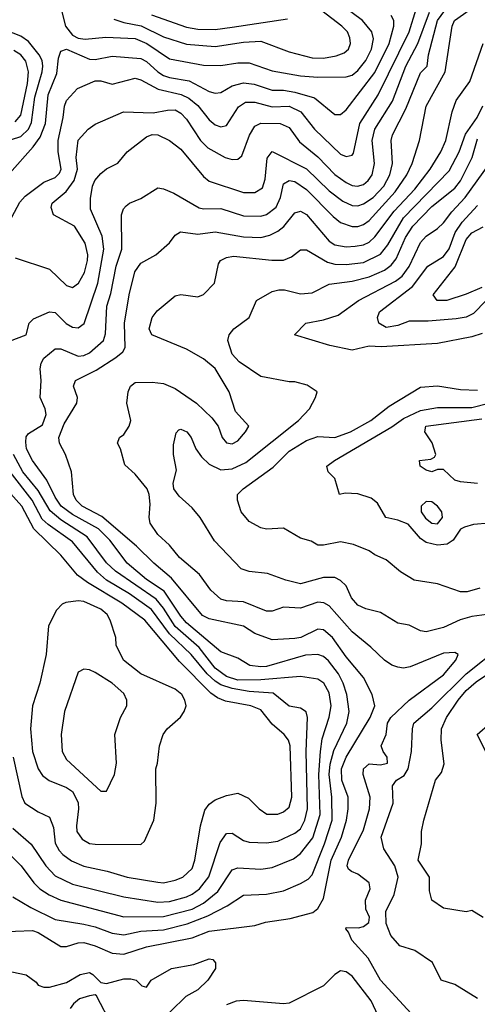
# Model space of a CAD drawing. Header units: inches. Extents: x 1793389 to 1900389, y 320802 to 470796.
# Tile 256 of 256: x 1821845 to 1823449, y 405165 to 408613. Entities that reach past the tile are written whole.
import ezdxf

# ---------------------------------------------------------------- set-up
doc = ezdxf.new("R2010")
doc.units = ezdxf.units.IN
doc.header["$MEASUREMENT"] = 0
doc.layers.add('B8420', color=7, linetype='Continuous')

msp = doc.modelspace()

# ---------------------------------------------------------------- linework, layer by layer
at = {"layer": 'B8420', "color": 2}
for points, elevation in [([(1821990.4, 408650), (1822006, 408590), (1822030, 408558.7), (1822050, 408548.9), (1822074.7, 408545.3), (1822147.8, 408552.2), (1822250, 408547.4), (1822290.5, 408530), (1822370, 408475.8), (1822490, 408454), (1822550, 408452.2), (1822610, 408462.4), (1822650, 408462.4), (1822730, 408434.4), (1822830, 408417), (1822890, 408412), (1822990, 408412.7), (1823010, 408419.3), (1823030, 408434.9), (1823058, 408470), (1823078.3, 408510), (1823085.6, 408545.6), (1823079.6, 408570), (1823047, 408610), (1822911.8, 408711.8)], 354), ([(1821810, 407487.7), (1821868, 407510), (1821879, 407550), (1821894.2, 407565.8), (1821950, 407590.6), (1821970, 407587.7), (1822008.9, 407548.9), (1822030, 407536.3), (1822050, 407534), (1822071.3, 407548.7), (1822119.7, 407690), (1822140.5, 407810), (1822134.9, 407854.9), (1822093.6, 407950), (1822093.6, 407986.4), (1822100.9, 408030), (1822109.4, 408050), (1822130, 408074), (1822150, 408090.8), (1822189.3, 408110.7), (1822222, 408150), (1822290, 408202.8), (1822310, 408210.6), (1822330, 408210.4), (1822371, 408190), (1822410, 408159.1), (1822490, 408064), (1822510, 408047.3), (1822630, 408008), (1822670, 408008), (1822695.8, 408024.2), (1822705.8, 408054.2), (1822712.1, 408127.9), (1822730, 408151), (1822850, 408090.3), (1822930, 408014), (1822977.8, 407977.8), (1823010, 407962), (1823030, 407961.3), (1823050, 407968.5), (1823083.6, 407990), (1823121.1, 408030), (1823142, 408070), (1823151.3, 408110), (1823147.6, 408190), (1823151.8, 408210), (1823198.8, 408301.2), (1823250, 408426.8), (1823273.2, 408450), (1823278, 408490), (1823309.8, 408610), (1823335.1, 408644.9)], 338), ([(1821818, 407922), (1821846.5, 407973.5), (1821864.9, 407995.1), (1821930, 408044), (1821970, 408060.5), (1821984.7, 408075.3), (1821991.1, 408090), (1821980.5, 408150), (1821980.5, 408190), (1821998.4, 408270), (1822002.4, 408310), (1822009.6, 408330), (1822047.6, 408372.4), (1822110, 408399.3), (1822130, 408399.3), (1822170, 408387.7), (1822250, 408408.2), (1822270, 408402.4), (1822330.2, 408370.2), (1822411.2, 408351.2), (1822437.8, 408337.8), (1822470, 408312.2), (1822510, 408262), (1822530, 408244.9), (1822550, 408237.3), (1822570, 408242.8), (1822612.6, 408307.4), (1822636.3, 408323.7), (1822670, 408324.2), (1822730, 408307.7), (1822790, 408310.3), (1822830.5, 408290), (1822878, 408230), (1822970, 408142), (1822990, 408133.4), (1823010, 408138.8), (1823014.9, 408145.1), (1823037.4, 408250), (1823102, 408350), (1823209.8, 408570), (1823234.3, 408650)], 346), ([(1821822, 405542), (1821884.6, 405504.6), (1821970, 405462.4), (1822070, 405445.7), (1822110, 405436.5), (1822170, 405413.7), (1822210, 405408.8), (1822270, 405420.9), (1822350, 405425.5), (1822432.6, 405447.4), (1822505.3, 405474.7), (1822572.7, 405510), (1822630, 405547.7), (1822710, 405550.4), (1822770, 405563), (1822830, 405587.7), (1822856.3, 405603.7), (1822870, 405618.8), (1822913.1, 405726.9), (1822940.4, 405810), (1822939.8, 405890), (1822929.8, 405970), (1822933.4, 406006.6), (1822946.3, 406053.7), (1822991.6, 406150), (1822999.6, 406190), (1822991.3, 406250), (1822978.9, 406290), (1822962.6, 406322.6), (1822927.5, 406367.5), (1822910, 406382.9), (1822890, 406389.6), (1822847.5, 406387.5), (1822710, 406348.5), (1822690, 406346.9), (1822652, 406352), (1822610, 406377.2), (1822550, 406399.3), (1822430, 406501.3), (1822410, 406524.2), (1822352.1, 406612.1), (1822290, 406652.8), (1822221.6, 406710), (1822161.3, 406790), (1822121.3, 406830), (1822030, 406879.8), (1821991.1, 406910), (1821970, 406940.7), (1821940.7, 407000.7), (1821890, 407069.3), (1821869.7, 407110), (1821866.5, 407133.5), (1821868.2, 407151.8), (1821876.2, 407163.8), (1821925.8, 407194.2), (1821938.4, 407230), (1821935.1, 407250), (1821917.2, 407290), (1821920.9, 407350), (1821916.9, 407390), (1821920.5, 407410), (1821930, 407427.3), (1821970, 407460.7), (1821990, 407460.5), (1822050, 407434.9), (1822070, 407437.1), (1822090, 407446), (1822139.6, 407490), (1822146.5, 407513.5), (1822151.3, 407610), (1822165.3, 407654.7), (1822184, 407750), (1822203, 407810), (1822202.7, 407930), (1822209.5, 407950.5), (1822218.6, 407961.4), (1822230, 407970.8), (1822270, 407986.8), (1822330, 408024.7), (1822350, 408021), (1822385.2, 408005.2), (1822474.2, 407954.2), (1822490, 407950.4), (1822550, 407952.2), (1822630, 407926.4), (1822690, 407924.9), (1822710, 407930.4), (1822743.7, 407956.3), (1822759.7, 407990), (1822770, 408038.8), (1822790, 408050.4), (1822810, 408046.4), (1822850, 408018.4), (1822943.4, 407923.4), (1822970, 407902.4), (1823010, 407888.5), (1823030, 407888.7), (1823050, 407895.8), (1823070, 407910.4), (1823161.1, 408010), (1823202, 408070), (1823220.5, 408110), (1823247, 408190), (1823269.6, 408310), (1823336.9, 408430), (1823360.7, 408590), (1823369.6, 408610), (1823440.1, 408659.9)], 334), ([(1822175.1, 408615.1), (1822210, 408603.1), (1822271.1, 408591.1), (1822350, 408553.4), (1822430, 408527.2), (1822530, 408518.7), (1822630, 408534.9), (1822690, 408537.6), (1822790, 408500.5), (1822870, 408479.5), (1822910, 408478.7), (1822954, 408486), (1822983, 408497), (1822998, 408510), (1823004.5, 408530), (1823002.9, 408550), (1822994, 408570), (1822974.5, 408590), (1822904, 408644)], 358), ([(1821810, 408074.8), (1821892.6, 408167.4), (1821917.8, 408202.2), (1821935.4, 408250), (1821945.4, 408350), (1821975.5, 408424.5), (1821981.4, 408478.5), (1821990, 408502.8), (1822010, 408510.3), (1822090, 408475.3), (1822110, 408473.7), (1822170, 408484.9), (1822270, 408477), (1822290, 408466.7), (1822330, 408430.3), (1822350, 408418), (1822370, 408410.3), (1822439.4, 408399.4), (1822510, 408361.6), (1822530, 408355.5), (1822550, 408358), (1822590, 408381.3), (1822630, 408392), (1822667.7, 408387.7), (1822730, 408365.7), (1822770, 408366.3), (1822810, 408359.6), (1822878.9, 408338.9), (1822950, 408280.7), (1822970, 408280.7), (1822990, 408297.3), (1823090, 408428.4), (1823140.4, 408530), (1823156.9, 408590), (1823156.2, 408610), (1823147.6, 408627.6)], 350), ([(1821830, 407779.1), (1821950, 407739.3), (1822010, 407682.8), (1822030, 407674.8), (1822051.8, 407690), (1822072.1, 407727.9), (1822083, 407770), (1822084.7, 407790), (1822075.1, 407830), (1822038, 407890), (1821964, 407930), (1821955.3, 407955.3), (1821959.3, 407970), (1822008.9, 408011.1), (1822036.4, 408050), (1822048.2, 408090), (1822043, 408130), (1822050, 408191), (1822085.2, 408230), (1822110, 408247.3), (1822209.4, 408290.6), (1822313.3, 408286.7), (1822363.2, 408296.8), (1822390, 408297.1), (1822410, 408285.5), (1822430, 408264.9), (1822479.3, 408190), (1822504.8, 408164.8), (1822566, 408130), (1822590, 408123), (1822610, 408124.9), (1822623.6, 408136.4), (1822651.1, 408208.9), (1822670, 408240.7), (1822690, 408250.4), (1822758, 408250), (1822790, 408235.5), (1822825.7, 408185.7), (1822890, 408132.4), (1822950, 408070.4), (1822990, 408042.4), (1823010, 408032.4), (1823029.6, 408030.4), (1823050, 408036.4), (1823067, 408050), (1823080.5, 408070), (1823088.3, 408110), (1823081.1, 408190), (1823089.7, 408230), (1823151.8, 408328.2), (1823198.5, 408450), (1823240.4, 408530), (1823280.9, 408639.1)], 342), ([(1822306.8, 408630), (1822430, 408587.2), (1822470, 408580.3), (1822530, 408578.9), (1822590, 408587.4), (1822784.5, 408615.5)], 362), ([(1821750, 408172.2), (1821850, 408203.6), (1821876, 408230), (1821887.2, 408252.8), (1821898.2, 408341.9), (1821924.5, 408430), (1821926.4, 408450), (1821924.4, 408470), (1821914.3, 408490), (1821876.2, 408536.2), (1821850, 408555.6), (1821790, 408578.4)], 354), ([(1821770, 405419.1), (1821890, 405423.8), (1821910, 405416.4), (1821990, 405368), (1822010, 405368), (1822050, 405380.4), (1822070, 405381.3), (1822110, 405370.4), (1822170, 405344.4), (1822210, 405341.3), (1822290, 405367), (1822450, 405397.6), (1822510, 405421.1), (1822670, 405440.7), (1822707.2, 405452.8), (1822793.8, 405466.2), (1822873.1, 405486.9), (1822890, 405500.7), (1822910, 405536), (1822936.8, 405670), (1822973.7, 405750), (1822991.2, 405810), (1822996.9, 405850), (1822996.3, 405890), (1822974.8, 405950), (1822973.7, 405990), (1822988.9, 406031.1), (1823073.3, 406170), (1823089.6, 406210), (1823080.9, 406250), (1823049.7, 406309.7), (1822990, 406382), (1822941.6, 406450), (1822910, 406476.2), (1822890, 406478.4), (1822831, 406450), (1822810, 406445.6), (1822730, 406440.9), (1822670, 406463.7), (1822629.7, 406489.7), (1822510, 406514.7), (1822486.6, 406526.6), (1822377.2, 406657.2), (1822315.1, 406710), (1822255.1, 406770), (1822133.5, 406873.5), (1822064.5, 406910), (1822042.9, 406930), (1822034.5, 406950), (1822026.6, 407030), (1822006, 407090), (1821984.5, 407130), (1821983, 407150), (1822001.6, 407198.4), (1822046, 407270), (1822047.8, 407290), (1822034.5, 407330), (1822041.2, 407350), (1822114, 407386), (1822182.7, 407430), (1822206.6, 407450), (1822214.7, 407465.3), (1822213.3, 407550), (1822229.6, 407650), (1822249.5, 407730), (1822270, 407761), (1822322, 407790), (1822370, 407831.3), (1822390, 407858), (1822409.5, 407870.5), (1822470, 407862.4), (1822530, 407870.4), (1822630, 407852.2), (1822690, 407850.4), (1822721.7, 407858.3), (1822750, 407872.7), (1822770.9, 407889.1), (1822810, 407936.3), (1822830, 407942), (1822850, 407930.6), (1822930, 407838), (1822950, 407824.4), (1822990, 407817.6), (1823020.5, 407819.5), (1823050, 407824.2), (1823070, 407834.4), (1823090, 407852.7), (1823157.4, 407942.6), (1823230, 408019.5), (1823284.2, 408090), (1823321.6, 408150), (1823338.7, 408190), (1823360.9, 408290), (1823374.5, 408330), (1823423.3, 408396.7), (1823469.3, 408530)], 330), ([(1821830, 408255.5), (1821850, 408278.8), (1821872.8, 408390), (1821876.9, 408430), (1821867.3, 408467.3), (1821849.8, 408489.8), (1821824.9, 408504.9)], 358), ([(1823270, 405075.3), (1823110, 405249.2), (1823066.7, 405326.7), (1823009, 405390), (1822998, 405418), (1822988, 405430), (1822990, 405434), (1823032.7, 405432.7), (1823050, 405438), (1823068.9, 405451.1), (1823071.3, 405470), (1823058.6, 405498.6), (1823057, 405530), (1823074, 405570), (1823069.5, 405590), (1823030, 405620.7), (1823008, 405630), (1822998, 405638), (1822993.2, 405650), (1822998, 405670), (1823050, 405776), (1823071.5, 405850), (1823074, 405890), (1823049.4, 405970), (1823049.7, 405990.3), (1823070, 406007.7), (1823110, 406003.7), (1823134, 406010), (1823133.3, 406030), (1823119.3, 406050), (1823112.7, 406070), (1823129.5, 406110), (1823134, 406150), (1823146, 406170), (1823210, 406230.6), (1823330, 406319.1), (1823373.2, 406370), (1823382, 406390), (1823370, 406397.2), (1823330, 406394.5), (1823213.2, 406346.8), (1823190, 406342.7), (1823170, 406346), (1823150, 406352.7), (1823124, 406370), (1823076.2, 406416.2), (1823010, 406469.4), (1822930, 406560.9), (1822911.2, 406571.2), (1822890, 406573.3), (1822830, 406551.8), (1822770, 406556.2), (1822730, 406542), (1822710, 406541.6), (1822630, 406574.5), (1822570, 406578), (1822550, 406583.7), (1822514.9, 406614.9), (1822476, 406670), (1822406, 406730), (1822370, 406773.2), (1822329.4, 406810), (1822302.7, 406850), (1822299.3, 406870), (1822303.2, 406916.8), (1822299.5, 406950), (1822292, 406970), (1822250, 407022), (1822214, 407054), (1822199, 407110), (1822188.7, 407130), (1822195.3, 407150), (1822210, 407161), (1822229.4, 407190), (1822235.1, 407210), (1822221.2, 407270), (1822225.2, 407310), (1822234, 407330), (1822250, 407342.8), (1822310, 407343.8), (1822350, 407339.3), (1822390, 407321.6), (1822464.9, 407270), (1822519, 407219), (1822540.7, 407190), (1822554.8, 407150), (1822570, 407131), (1822590, 407127.7), (1822610, 407138.8), (1822637.2, 407170), (1822648, 407190), (1822601.5, 407241.5), (1822579.5, 407310), (1822530, 407391.8), (1822490, 407425.6), (1822430, 407459.5), (1822309, 407510), (1822299, 407530), (1822309.2, 407570), (1822326.8, 407593.2), (1822390, 407646), (1822410, 407650.7), (1822470, 407642.8), (1822489.3, 407650.7), (1822528.7, 407690), (1822542, 407758), (1822548.7, 407770), (1822570, 407780.7), (1822595.1, 407784.9), (1822729.5, 407770.5), (1822769.4, 407770.6), (1822797.5, 407782.5), (1822830, 407806.8), (1822850, 407807.3), (1822923.6, 407763.6), (1822950, 407757.4), (1822990, 407756), (1823050, 407763.1), (1823110, 407792.2), (1823135, 407825), (1823190, 407919.5), (1823350, 408083.8), (1823385.7, 408150), (1823407.3, 408212.7), (1823448.2, 408270), (1823468.6, 408311.4)], 326), ([(1823570, 406542), (1823430, 406522.9), (1823388.7, 406511.3), (1823330, 406484.5), (1823270, 406469.4), (1823250, 406473.2), (1823210, 406493.2), (1823170, 406499.3), (1823110, 406537), (1823058, 406550), (1823030, 406562.7), (1823008.1, 406588.1), (1822989.3, 406630), (1822970, 406649.3), (1822950, 406659.5), (1822910, 406659.5), (1822830, 406638), (1822778, 406650), (1822714, 406674), (1822650, 406680.9), (1822622, 406690), (1822527.6, 406787.6), (1822478, 406870), (1822450, 406903.7), (1822404.4, 406944.4), (1822386, 406970), (1822383.7, 406990), (1822395.1, 407035.1), (1822384, 407090), (1822384.7, 407124.7), (1822393.6, 407166.4), (1822403.7, 407176.3), (1822410, 407178.8), (1822431, 407170), (1822446, 407150), (1822462.8, 407110), (1822482.5, 407082.5), (1822510, 407056.4), (1822550, 407037), (1822590, 407040.3), (1822637.5, 407062.5), (1822822.7, 407210), (1822861.2, 407250), (1822882, 407290), (1822888, 407310), (1822852.9, 407332.9), (1822810, 407345.2), (1822790, 407345.2), (1822690, 407364), (1822614.8, 407414.8), (1822590, 407442), (1822575.3, 407490), (1822579, 407510), (1822595.3, 407530), (1822649.3, 407570.7), (1822675.3, 407630), (1822730, 407661), (1822753.2, 407666.8), (1822773.2, 407666.8), (1822830, 407653), (1822870, 407656.3), (1822930, 407687.3), (1823010, 407697), (1823070, 407713.1), (1823123.5, 407736.5), (1823146.8, 407753.2), (1823164.7, 407775.3), (1823197.7, 407850), (1823223.5, 407890), (1823290, 407958.7), (1823370, 408023.1), (1823390, 408048.4), (1823431.1, 408130), (1823450, 408196.3)], 322), ([(1823465.5, 407514.5), (1823430, 407502), (1823310, 407479.3), (1823112.4, 407467.6), (1823070, 407469.6), (1823010, 407456.2), (1822931.7, 407471.7), (1822808.7, 407510), (1822848, 407550), (1822910, 407562), (1822962, 407578), (1823032.7, 407630), (1823162, 407698), (1823185.2, 407714.8), (1823210.7, 407749.3), (1823250, 407833), (1823270, 407854.9), (1823310, 407882), (1823330, 407902), (1823359.3, 407940.7), (1823406.6, 407990), (1823490, 408106.8)], 318), ([(1823479.5, 407630), (1823436, 407584), (1823410, 407571.8), (1823374.9, 407565.1), (1823277.1, 407557.1), (1823210, 407557.6), (1823170, 407541.6), (1823130, 407535.1), (1823104, 407550), (1823099, 407570), (1823106, 407590), (1823221.8, 407678.2), (1823275.1, 407750), (1823330, 407783.8), (1823350, 407810.7), (1823371.6, 407868.4), (1823395.5, 407904.5), (1823450, 407962.4)], 314), ([(1823464.6, 407675.4), (1823410, 407651.8), (1823342, 407630), (1823308, 407630), (1823294, 407650), (1823371.9, 407748.1), (1823410, 407843), (1823430, 407866.4), (1823470, 407888)], 310), ([(1823458, 406622), (1823414, 406610), (1823390, 406609.3), (1823310, 406637.2), (1823228, 406650), (1823179.3, 406679.3), (1823130, 406722), (1823090, 406739), (1823070, 406753.2), (1823014.8, 406774.8), (1822970, 406785.2), (1822910, 406772.7), (1822890, 406773.2), (1822866.8, 406786.8), (1822830, 406797.2), (1822770, 406832), (1822710, 406829.4), (1822690, 406833.2), (1822650, 406855.3), (1822622, 406890), (1822608.7, 406930), (1822608.7, 406950), (1822629, 406970), (1822733.9, 407046.1), (1822790, 407101.6), (1822850, 407139.3), (1822890, 407153), (1822950, 407150.5), (1823005.2, 407170), (1823076, 407210), (1823140.5, 407259.5), (1823250, 407326.8), (1823309.2, 407330.8), (1823390, 407318.4), (1823450, 407316.3)], 318), ([(1823490, 406849.6), (1823435.2, 406844.8), (1823403.8, 406836.2), (1823390, 406828.7), (1823364.7, 406790), (1823343.5, 406776.5), (1823310, 406773.2), (1823270, 406782.7), (1823250, 406796), (1823206.2, 406846.2), (1823170, 406860.9), (1823128.7, 406870), (1823099.5, 406919.5), (1823077.6, 406937.6), (1823030, 406952.7), (1822985.4, 406954.6), (1822966, 406950), (1822950, 407006), (1822926, 407030), (1822922, 407050), (1822948.7, 407070), (1823150, 407187.2), (1823190, 407216.5), (1823250, 407244.9), (1823310, 407254.9), (1823430, 407254.9), (1823489.8, 407270.2)], 314), ([(1823450, 406989.3), (1823390, 406994.5), (1823370, 407000.9), (1823330, 407038), (1823310, 407038), (1823290, 407029.5), (1823270, 407035.3), (1823248.7, 407050), (1823246, 407070), (1823285.6, 407074.4), (1823299.3, 407080.7), (1823304, 407090), (1823291, 407131), (1823265.2, 407170), (1823269, 407190), (1823464.5, 407215.5)], 310), ([(1821810.6, 405690), (1821850.2, 405650.2), (1821895.5, 405590), (1821916.3, 405570), (1821949, 405549), (1821990, 405530.3), (1822210, 405472), (1822350, 405472.6), (1822450, 405498.5), (1822490, 405519.6), (1822539.3, 405560.7), (1822590, 405636.3), (1822610, 405643), (1822690, 405638.4), (1822730, 405643.8), (1822805.1, 405674.9), (1822830, 405693), (1822872.4, 405747.6), (1822898.7, 405830), (1822893.5, 405970), (1822899.8, 406050), (1822905.3, 406094.7), (1822929.7, 406170.3), (1822936.9, 406210), (1822930, 406255.3), (1822911.8, 406290), (1822890, 406303.7), (1822830, 406313.6), (1822690, 406301.2), (1822610, 406300.3), (1822570, 406313.3), (1822530, 406342.3), (1822474.7, 406414.7), (1822390, 406488.5), (1822350, 406552.8), (1822324.1, 406584.1), (1822181.4, 406681.4), (1822150, 406711.6), (1822082, 406802), (1821990, 406861.5), (1821952.8, 406892.8), (1821910, 406964.7), (1821856.8, 407030), (1821824.2, 407090)], 338), ([(1821821.4, 405781.4), (1821885.9, 405725.8), (1821937.1, 405650), (1821970, 405614.9), (1822030, 405585.3), (1822210, 405541.3), (1822330, 405523.1), (1822370, 405525.2), (1822430, 405541.7), (1822450, 405550.3), (1822475.6, 405570), (1822508.7, 405611.3), (1822548.2, 405731.8), (1822570, 405762.8), (1822590, 405764), (1822630, 405739.1), (1822650, 405733.4), (1822710.5, 405730.5), (1822750, 405736.4), (1822810, 405764.9), (1822830, 405779.3), (1822845.1, 405810), (1822853.5, 405850), (1822849.8, 406050), (1822854.5, 406170), (1822849.4, 406189.4), (1822830, 406202.7), (1822790, 406209.3), (1822734.2, 406254.2), (1822650, 406260.3), (1822590.6, 406270.6), (1822550, 406283.8), (1822530, 406297.2), (1822502.8, 406322.8), (1822446.9, 406390), (1822370, 406462.3), (1822307.5, 406547.5), (1822230, 406602.7), (1822149.7, 406650), (1822118.2, 406678.2), (1822030, 406784.2), (1821944.9, 406844.9), (1821924.4, 406864.4), (1821888.7, 406930), (1821811.9, 407030)], 342), ([(1821823.1, 406030), (1821852.5, 405892.5), (1821864, 405870), (1821910, 405838.8), (1821950, 405821), (1821964.4, 405784.4), (1821970.4, 405730), (1821984.2, 405704.2), (1821996.3, 405690), (1822027.5, 405667.5), (1822070, 405648.5), (1822151.9, 405631.9), (1822222, 405610), (1822330, 405592.7), (1822350, 405590.4), (1822390, 405599.3), (1822417.2, 405610), (1822450, 405641), (1822459.6, 405670), (1822479.5, 405790), (1822494.5, 405845.5), (1822510, 405866), (1822530, 405881), (1822570, 405896), (1822610, 405904.7), (1822647.1, 405887.1), (1822684.7, 405850), (1822711.1, 405831.1), (1822750, 405830.8), (1822770, 405838.8), (1822790, 405856), (1822799.6, 405890), (1822793, 406070), (1822787, 406090), (1822772.7, 406110), (1822730, 406146.6), (1822690, 406196.2), (1822655.3, 406210), (1822566.9, 406226.9), (1822538.5, 406238.5), (1822514.8, 406254.8), (1822405.2, 406365.2), (1822283.6, 406510), (1822202.9, 406570), (1822082.8, 406642.8), (1822048.4, 406668.4), (1821990, 406738.4), (1821894.7, 406830), (1821852.6, 406910), (1821804, 406964)], 346), ([(1823450, 405185.2), (1823370, 405234), (1823322, 405250), (1823291.9, 405311.9), (1823230, 405354), (1823178, 405370), (1823145.8, 405405.8), (1823130, 405448), (1823128.2, 405490), (1823157.6, 405550), (1823171.8, 405610), (1823159.6, 405650), (1823120.9, 405710), (1823112, 405750), (1823153.6, 405870), (1823152, 405930), (1823166, 405950), (1823193.2, 405966.8), (1823206.3, 405990), (1823218.4, 406050), (1823221.6, 406130), (1823227, 406150), (1823290, 406203.8), (1823410, 406322.6), (1823530, 406418.4)], 322), ([(1823470, 405469), (1823430, 405494), (1823410, 405489.2), (1823330, 405502), (1823289.3, 405529.3), (1823282, 405562), (1823281.2, 405610), (1823242, 405670), (1823252.9, 405727.1), (1823253.2, 405770), (1823261.2, 405810), (1823302, 405950), (1823323.1, 405976.9), (1823332.9, 406007.1), (1823322, 406090), (1823323.6, 406130), (1823340.5, 406170), (1823382, 406230), (1823410, 406264.2), (1823445.3, 406294.7), (1823530, 406351.8)], 318), ([(1823479.3, 406050), (1823448, 406110), (1823494.5, 406150)], 314), ([(1821818.5, 405278.5), (1821867.9, 405267.9), (1821902.8, 405242.8), (1821910, 405232), (1821930, 405224.7), (1821950, 405224.7), (1822010, 405241), (1822058, 405270), (1822090, 405276), (1822102, 405270), (1822130, 405242), (1822150, 405238), (1822210, 405254.8), (1822234.4, 405254.4), (1822254, 405250), (1822274, 405230), (1822290, 405224.7), (1822306, 405250), (1822378, 405290), (1822456, 405304), (1822510, 405324.7), (1822522, 405322), (1822532, 405310), (1822532, 405290), (1822504.7, 405250), (1822470, 405215.3), (1822427.3, 405192.7), (1822322, 405090)], 326), ([(1823118.4, 405090), (1823076.8, 405176.8), (1823010, 405264), (1822990, 405279), (1822970, 405282), (1822950, 405269.2), (1822910, 405229.5), (1822790.3, 405169.7), (1822770, 405167.3), (1822630, 405178.4), (1822603.9, 405176.1), (1822570, 405162.9)], 330), ([(1822169.4, 405089.4), (1822114.6, 405194.6), (1822110, 405198), (1822090, 405195.3), (1822055.3, 405184.7), (1822033.7, 405166.3), (1822022.8, 405150)], 326)]:
    msp.add_lwpolyline(points, dxfattribs=dict(at, elevation=elevation))
for points, elevation in [([(1823270, 406925.6), (1823252.7, 406910), (1823252.2, 406890), (1823267.4, 406867.4), (1823290, 406850.5), (1823310, 406847.7), (1823327, 406870), (1823324.7, 406890), (1823310, 406909.6), (1823290, 406924.2)], 314), ([(1822050, 406578.4), (1822007.7, 406572.3), (1821994, 406566), (1821974.4, 406545.6), (1821946.8, 406490), (1821938.8, 406390), (1821916.3, 406290), (1821890.6, 406210), (1821883.8, 406130), (1821890.4, 406050), (1821910.3, 405990.3), (1821926, 405966), (1821948.8, 405948.8), (1822010, 405923.8), (1822030, 405910.5), (1822038, 405898), (1822050.3, 405870.3), (1822052, 405850), (1822044.4, 405790), (1822046, 405770), (1822063.9, 405743.9), (1822090, 405728.2), (1822110, 405726), (1822270, 405724.7), (1822283.1, 405736.9), (1822315.3, 405810), (1822324, 405870), (1822322, 405990), (1822328.7, 406010), (1822335.3, 406070), (1822348.7, 406110), (1822362, 406130), (1822409.1, 406170.9), (1822422, 406190), (1822428.7, 406210), (1822424, 406230), (1822413.2, 406250), (1822390, 406269.2), (1822270, 406322.7), (1822208.7, 406370), (1822183.1, 406423.1), (1822182, 406450), (1822162, 406510), (1822152, 406530), (1822130, 406549.4), (1822070, 406575.6)], 350), ([(1822070, 406339), (1822050, 406328), (1822003, 406190), (1821990.7, 406110), (1821994, 406050), (1822010, 406022.8), (1822130, 405911.3), (1822150, 405912), (1822177.2, 405970), (1822185.2, 406010), (1822179.3, 406110), (1822199.3, 406170), (1822221.2, 406210), (1822221.2, 406230), (1822210, 406253.2), (1822170, 406289.4), (1822110, 406326.6), (1822090, 406336)], 354)]:
    msp.add_lwpolyline(points, close=True, dxfattribs=dict(at, elevation=elevation))

doc.saveas('drawing.dxf')
